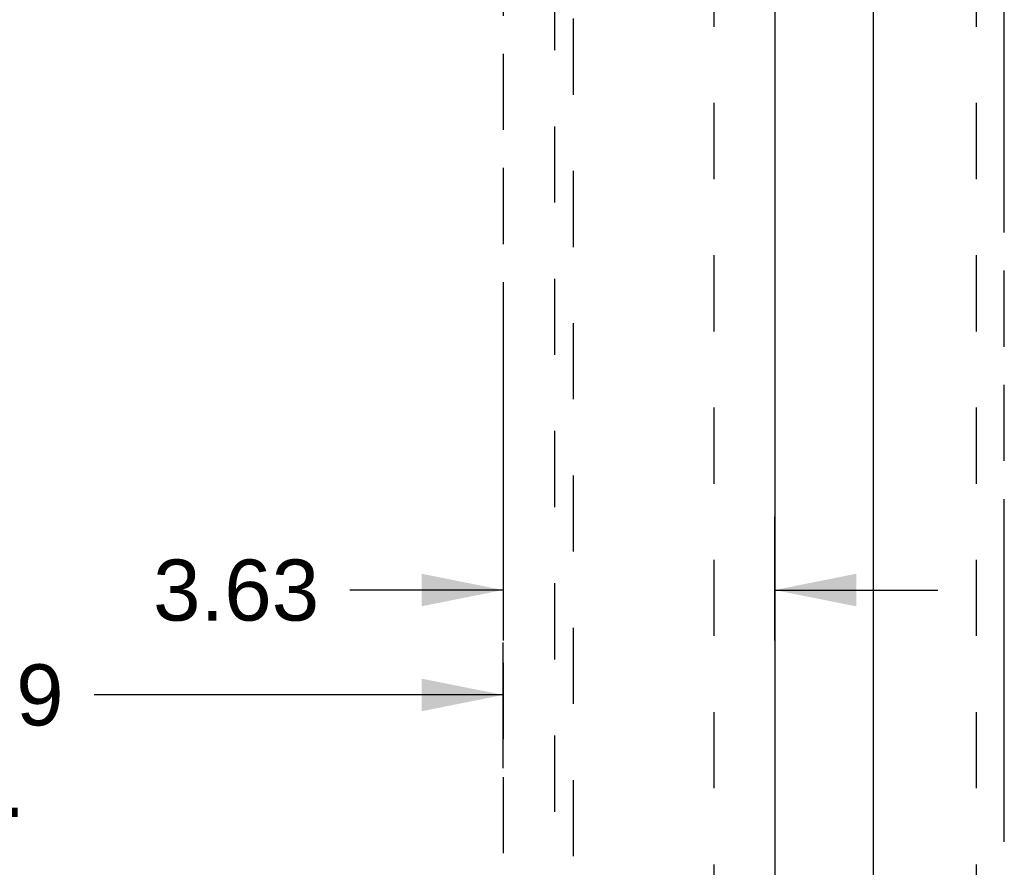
# Model space of a CAD drawing. Header units: inches. Extents: x 0 to 185, y 0 to 120.
# Tile 51 of 102: x 48 to 61, y 50 to 62. Entities that reach past the tile are written whole.
import ezdxf

# ---------------------------------------------------------------- set-up
doc = ezdxf.new("R2010")
doc.units = ezdxf.units.IN
doc.header["$LTSCALE"] = 10.163043
doc.header["$MEASUREMENT"] = 0
doc.linetypes.add('HIDDEN', pattern=[0.2, 0.1, -0.1])
doc.linetypes.add('PHANTOM', pattern=[0.8, 0.45, -0.05, 0.1, -0.05, 0.1, -0.05])
doc.layers.get('0').update_dxf_attribs({"linetype": 'CONTINUOUS'})
for name, color, linetype in [('AVAILABLE_DOOR_SPACE', 7, 'CONTINUOUS'), ('DEFAULT_2', 8, 'HIDDEN'), ('DIMENSIONS', 7, 'CONTINUOUS')]:
    doc.layers.add(name, color=color, linetype=linetype)
doc.styles.get("Standard").update_dxf_attribs({"font": 'arial.ttf'})
doc.dimstyles.new('DIMSTYLE_1', dxfattribs={"dimtxt": 0.815217, "dimasz": 1.086957, "dimexe": 0.09, "dimexo": 0.07, "dimgap": 0.0375, "dimtad": 0, "dimtih": 1, "dimtoh": 1, "dimzin": 4, "dimdsep": 46, "dimtxsty": 'Standard', "dimblk": '_FILLED', "dimblk1": '_FILLED', "dimblk2": '_FILLED', "dimcen": 0.09, "dimazin": 1, "dimtfac": 1, "dimtofl": 0, "dimtmove": 0, "dimatfit": 3, "dimldrblk": '_FILLED', "dimfxl": 0, "dimtolj": 1, "dimtzin": 4, "dimarcsym": 0})

# ---------------------------------------------------------------- blocks, each defined once
blk = doc.blocks.new('_FILLED')
at = {"color": 0, "linetype": 'ByBlock'}
blk.add_solid([(0, 0), (-1, 0.2), (-1, -0.2)], dxfattribs=at)
blk = doc.blocks.new('*D12')
at = {"layer": 'DIMENSIONS', "color": 2, "linetype": 'Continuous'}
for p, q in [((37.397, 53.404), (37.397, 51.701)), ((54.584, 51.701), (54.584, 53.378)), ((37.397, 52.679), (45.463, 52.679)), ((54.584, 52.679), (49.127, 52.679))]:
    blk.add_line(p, q, dxfattribs=at)
at = {"layer": 'DIMENSIONS', "color": 2, "linetype": 'Continuous', "xscale": 1.0869565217, "yscale": 1.0869565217, "zscale": 1.0869565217, "rotation": 180}
blk.add_blockref('_FILLED', (37.397, 52.679), dxfattribs=at)
at = {"layer": 'DIMENSIONS', "color": 2, "linetype": 'Continuous', "xscale": 1.0869565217, "yscale": 1.0869565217, "zscale": 1.0869565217}
blk.add_blockref('_FILLED', (54.584, 52.679), dxfattribs=at)
at = {"layer": 'DIMENSIONS', "color": 2, "linetype": 'Continuous', "insert": (47.295, 53.087), "char_height": 0.8152, "width": 2.84872, "attachment_point": 2, "line_spacing_factor": 0.9}
blk.add_mtext('17.19\\Ptyp.', dxfattribs=at)
blk = doc.blocks.new('*D13')
at = {"layer": 'DIMENSIONS', "color": 2, "linetype": 'Continuous'}
for p, q in [((54.584, 55.057), (54.584, 53.404)), ((58.209, 53.404), (58.209, 55.057)), ((54.584, 54.079), (52.537, 54.079)), ((58.209, 54.079), (60.383, 54.079))]:
    blk.add_line(p, q, dxfattribs=at)
at = {"layer": 'DIMENSIONS', "color": 2, "linetype": 'Continuous', "xscale": 1.0869565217, "yscale": 1.0869565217, "zscale": 1.0869565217}
blk.add_blockref('_FILLED', (54.584, 54.079), dxfattribs=at)
at = {"layer": 'DIMENSIONS', "color": 2, "linetype": 'Continuous', "xscale": 1.0869565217, "yscale": 1.0869565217, "zscale": 1.0869565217, "rotation": 180}
blk.add_blockref('_FILLED', (58.209, 54.079), dxfattribs=at)
at = {"layer": 'DIMENSIONS', "color": 2, "linetype": 'Continuous', "insert": (52.13, 54.486), "char_height": 0.8152, "width": 2.21533, "attachment_point": 3, "line_spacing_factor": 0.9}
blk.add_mtext('3.63', dxfattribs=at)

msp = doc.modelspace()

# ---------------------------------------------------------------- linework, layer by layer
at = {"color": 3, "linetype": 'Continuous'}
for p, q in [((58.209, 67.339), (58.209, 9.047)), ((59.522, 61.943), (59.522, 46.776))]:
    msp.add_line(p, q, dxfattribs=at)
at = {"layer": 'AVAILABLE_DOOR_SPACE', "color": 4, "linetype": 'PHANTOM'}
for p, q in [((54.584, 66.318), (54.584, 39.068)), ((61.272, 10.068), (61.272, 66.318))]:
    msp.add_line(p, q, dxfattribs=at)
at = {"layer": 'DEFAULT_2', "color": 8, "linetype": 'HIDDEN'}
for p, q in [((57.397, 66.678), (57.397, 9.708)), ((60.897, 66.678), (60.897, 9.708)), ((55.272, 66.365), (55.272, 40.364)), ((55.522, 40.364), (55.522, 66.365))]:
    msp.add_line(p, q, dxfattribs=at)

# ---------------------------------------------------------------- dimensions: what is measured, and where the dimension line sits
at = {"layer": 'DIMENSIONS', "color": 2, "linetype": 'Continuous'}
dim = msp.add_linear_dim(base=(58.209341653, 54.078527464), p1=(54.584341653, 55.126788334), p2=(58.209341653, 55.126788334), dimstyle='DIMSTYLE_1', dxfattribs=at)
dim.commit()
dim.dimension.update_dxf_attribs({"geometry": '*D13', "text_midpoint": (51.020991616, 54.073983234), "dimtype": 160})
dim = msp.add_linear_dim(base=(54.584, 52.679), p1=(37.397, 51.631), p2=(54.584, 51.631), text='<>\\Ptyp.', dimstyle='DIMSTYLE_1', dxfattribs=at)
dim.commit()
dim.dimension.update_dxf_attribs({"geometry": '*D12', "text_midpoint": (47.295, 52.068), "dimtype": 160})

doc.saveas('drawing.dxf')
